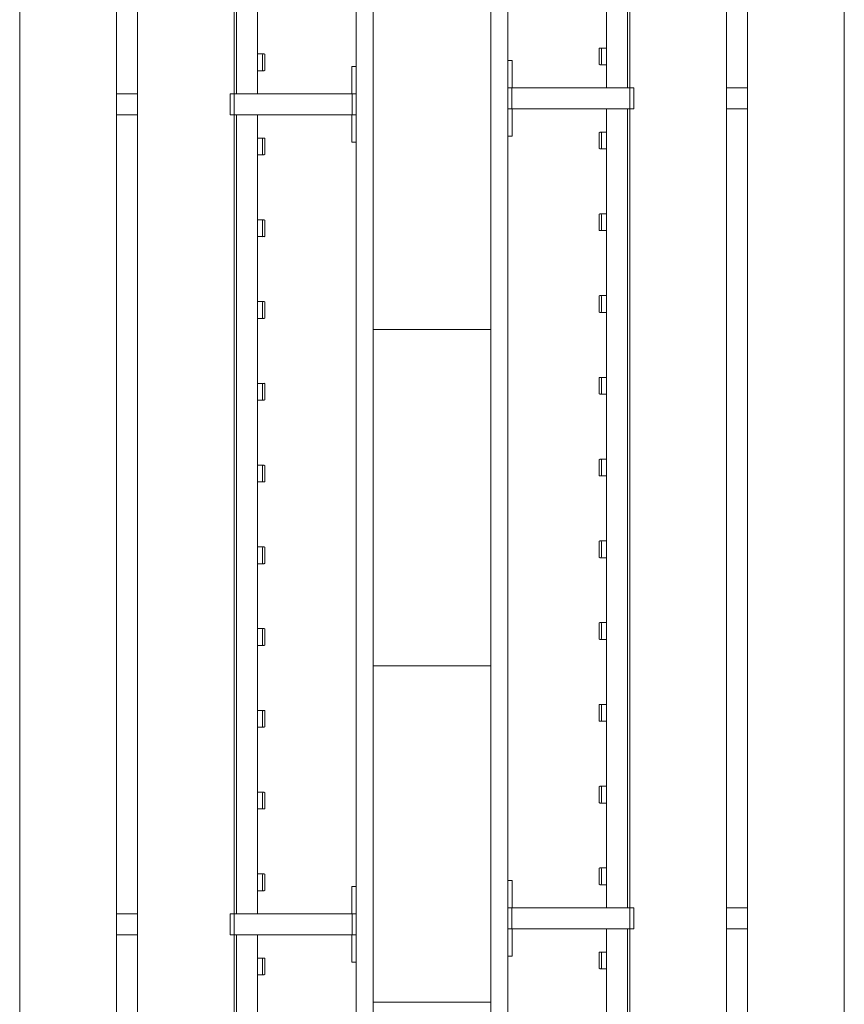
# Model space of a CAD drawing. Header units: millimetres. Extents: x 2016 to 102618, y -16590 to 68005.
# Tile 207 of 256: x 85010 to 85990, y 21048 to 22219. Entities that reach past the tile are written whole.
import ezdxf

# ---------------------------------------------------------------- set-up
doc = ezdxf.new("R2010")
doc.units = ezdxf.units.MM
for name, color, linetype, lineweight in [('A-WALL', 113, 'Continuous', 13), ('A-WALL-FNSH', 113, 'Continuous', 25), ('A-WALL-PATT', 111, 'Continuous', 25), ('I-FURN', 30, 'Continuous', 13)]:
    doc.layers.add(name, color=color, linetype=linetype, lineweight=lineweight)

# ---------------------------------------------------------------- blocks, each defined once
blk = doc.blocks.new('79_VCS_FU_zitbank_kleedkamers - 79_VCS_FU_zitbank_kleedkamers-V5-00 Begane grond')
at = {"layer": 'I-FURN'}
for p, q in [((3130, 0), (3130, -5.1)), ((3130, -5.1), (3162.5, -5.1)), ((3162.5, -5), (3162.5, 0)), ((3187.5, 0), (3162.5, 0)), ((3162.5, -145), (3162.5, -5)), ((3187.5, -5), (3162.5, -5)), ((3187.5, 0), (3187.5, -5)), ((3187.5, -5), (3187.5, -145)), ((3187.5, -5.1), (3220, -5.1)), ((3220, -5.1), (3220, 0)), ((4105, 0), (4105, -5.1)), ((4105, -5.1), (4137.5, -5.1)), ((4137.5, -5), (4137.5, 0)), ((4162.5, 0), (4137.5, 0)), ((4137.5, -145), (4137.5, -5)), ((4162.5, -5), (4137.5, -5)), ((4162.5, 0), (4162.5, -5)), ((4162.5, -5), (4162.5, -145)), ((4162.5, -5.1), (4195, -5.1)), ((4195, -5.1), (4195, 0)), ((3115, -110.5), (3115, -109.5)), ((3115, -110.7), (3115, -116.5)), ((3134, -108.5), (3116, -108.5)), ((3116, -111.5), (3134, -111.5)), ((3135, -109.5), (3135, -110.5)), ((3135, -116.5), (3135, -110.8)), ((3215, -110.5), (3215, -109.5)), ((3215, -110.7), (3215, -116.5)), ((3234, -108.5), (3216, -108.5)), ((3216, -111.5), (3234, -111.5)), ((3235, -109.5), (3235, -110.5)), ((3235, -116.5), (3235, -110.8)), ((3312.2, -110.5), (3312.2, -109.5)), ((3312.2, -110.7), (3312.2, -116.5)), ((3331.3, -108.5), (3313.2, -108.5)), ((3313.2, -111.5), (3331.3, -111.5)), ((3332.2, -109.5), (3332.2, -110.5)), ((3332.2, -116.5), (3332.2, -110.8)), ((3409.4, -110.5), (3409.4, -109.5)), ((3409.4, -110.7), (3409.4, -116.5)), ((3428.5, -108.5), (3410.4, -108.5)), ((3410.4, -111.5), (3428.5, -111.5)), ((3429.4, -109.5), (3429.4, -110.5)), ((3429.4, -116.5), (3429.4, -110.8)), ((3506.7, -110.5), (3506.7, -109.5)), ((3506.7, -110.7), (3506.7, -116.5)), ((3525.7, -108.5), (3507.6, -108.5)), ((3507.7, -111.5), (3525.7, -111.5)), ((3526.7, -109.5), (3526.7, -110.5)), ((3526.7, -116.5), (3526.7, -110.8)), ((3603.9, -110.5), (3603.9, -109.5)), ((3603.9, -110.7), (3603.9, -116.5)), ((3622.9, -108.5), (3604.9, -108.5)), ((3604.9, -111.5), (3622.9, -111.5)), ((3623.9, -109.5), (3623.9, -110.5)), ((3623.9, -116.5), (3623.9, -110.8)), ((3701.1, -110.5), (3701.1, -109.5)), ((3701.1, -110.7), (3701.1, -116.5)), ((3720.1, -108.5), (3702.1, -108.5)), ((3702.1, -111.5), (3720.1, -111.5)), ((3721.1, -109.5), (3721.1, -110.5)), ((3721.1, -116.5), (3721.1, -110.8)), ((3798.3, -110.5), (3798.3, -109.5)), ((3798.3, -110.7), (3798.3, -116.5)), ((3817.4, -108.5), (3799.3, -108.5)), ((3799.3, -111.5), (3817.4, -111.5)), ((3818.3, -109.5), (3818.3, -110.5)), ((3818.3, -116.5), (3818.3, -110.8)), ((3895.6, -110.5), (3895.6, -109.5)), ((3895.6, -110.7), (3895.6, -116.5)), ((3914.6, -108.5), (3896.5, -108.5)), ((3896.6, -111.5), (3914.6, -111.5)), ((3915.6, -109.5), (3915.6, -110.5)), ((3915.6, -116.5), (3915.6, -110.8)), ((3992.8, -110.5), (3992.8, -109.5)), ((3992.8, -110.7), (3992.8, -116.5)), ((4011.8, -108.5), (3993.8, -108.5)), ((3993.8, -111.5), (4011.8, -111.5)), ((4012.8, -109.5), (4012.8, -110.5)), ((4012.8, -116.5), (4012.8, -110.8)), ((4090, -110.5), (4090, -109.5)), ((4090, -110.7), (4090, -116.5)), ((4109, -108.5), (4091, -108.5)), ((4091, -111.5), (4109, -111.5)), ((4110, -109.5), (4110, -110.5)), ((4110, -116.5), (4110, -110.8)), ((4190, -110.5), (4190, -109.5)), ((4190, -110.7), (4190, -116.5)), ((4209, -108.5), (4191, -108.5)), ((4191, -111.5), (4209, -111.5)), ((4210, -109.5), (4210, -110.5)), ((4210, -116.5), (4210, -110.8)), ((2212.5, -117.5), (3162.5, -117.5)), ((3187.5, -117.5), (4137.5, -117.5)), ((4162.5, -117.5), (5112.5, -117.5)), ((3162.5, -142.5), (2212.5, -142.5)), ((3162.5, -145), (2212.5, -145)), ((3162.5, -150), (3162.5, -145)), ((3187.5, -145), (3162.5, -145)), ((3187.5, -145), (3162.5, -145)), ((3187.5, -150), (3162.5, -150)), ((4137.5, -142.5), (3187.5, -142.5)), ((3187.5, -145), (3187.5, -150)), ((4137.5, -145), (3187.5, -145)), ((4137.5, -150), (4137.5, -145)), ((4162.5, -145), (4137.5, -145)), ((4162.5, -145), (4137.5, -145)), ((4162.5, -150), (4137.5, -150)), ((5112.5, -142.5), (4162.5, -142.5)), ((4162.5, -145), (4162.5, -150)), ((5112.5, -145), (4162.5, -145)), ((50, -260), (8250, -260)), ((3162.5, -285.4), (3162.5, -259.8)), ((3187.5, -259.8), (3187.5, -285.4)), ((4137.5, -285.2), (4137.5, -259.8)), ((4162.5, -259.8), (4162.5, -285.2)), ((8250, -285), (50, -285)), ((50, -400), (8250, -400))]:
    blk.add_line(p, q, dxfattribs=at)
at = {"layer": 'I-FURN', "flags": 128}
for points in [[(3115, -117.5), (3115, -117.4), (3115, -117.3), (3115, -117.2), (3115, -117.1), (3115, -117), (3115, -117), (3115, -116.9), (3115, -116.8), (3115, -116.7), (3115, -116.6), (3115, -116.5), (3115, -116.4), (3115, -116.3), (3115, -116.3), (3115, -116.2), (3115, -116.1), (3115, -116), (3115, -116), (3115, -115.9), (3115, -115.8), (3115, -115.8), (3115, -115.7), (3115, -115.7)], [(3135, -115.7), (3135, -115.7), (3135, -115.8), (3135, -115.8), (3135, -115.9), (3135, -116), (3135, -116.1), (3135, -116.1), (3135, -116.2), (3135, -116.3), (3135, -116.4), (3135, -116.4), (3135, -116.5), (3135, -116.6), (3135, -116.7), (3135, -116.8), (3135, -116.9), (3135, -117), (3135, -117.1), (3135, -117.2), (3135, -117.3), (3135, -117.4), (3135, -117.5)], [(3215, -117.5), (3215, -117.4), (3215, -117.3), (3215, -117.2), (3215, -117.1), (3215, -117), (3215, -117), (3215, -116.9), (3215, -116.8), (3215, -116.7), (3215, -116.6), (3215, -116.5), (3215, -116.4), (3215, -116.3), (3215, -116.3), (3215, -116.2), (3215, -116.1), (3215, -116), (3215, -116), (3215, -115.9), (3215, -115.8), (3215, -115.8), (3215, -115.7), (3215, -115.7)], [(3235, -115.7), (3235, -115.7), (3235, -115.8), (3235, -115.8), (3235, -115.9), (3235, -116), (3235, -116.1), (3235, -116.1), (3235, -116.2), (3235, -116.3), (3235, -116.4), (3235, -116.4), (3235, -116.5), (3235, -116.6), (3235, -116.7), (3235, -116.8), (3235, -116.9), (3235, -117), (3235, -117.1), (3235, -117.2), (3235, -117.3), (3235, -117.4), (3235, -117.5)], [(3312.2, -117.5), (3312.2, -117.4), (3312.2, -117.3), (3312.2, -117.2), (3312.2, -117.1), (3312.2, -117), (3312.2, -117), (3312.2, -116.9), (3312.2, -116.8), (3312.2, -116.7), (3312.2, -116.6), (3312.2, -116.5), (3312.2, -116.4), (3312.2, -116.3), (3312.2, -116.3), (3312.2, -116.2), (3312.2, -116.1), (3312.2, -116), (3312.2, -116), (3312.2, -115.9), (3312.2, -115.8), (3312.2, -115.8), (3312.2, -115.7), (3312.2, -115.7)], [(3332.2, -115.7), (3332.2, -115.7), (3332.2, -115.8), (3332.2, -115.8), (3332.2, -115.9), (3332.2, -116), (3332.2, -116.1), (3332.2, -116.1), (3332.2, -116.2), (3332.2, -116.3), (3332.2, -116.4), (3332.2, -116.4), (3332.2, -116.5), (3332.2, -116.6), (3332.2, -116.7), (3332.2, -116.8), (3332.2, -116.9), (3332.2, -117), (3332.2, -117.1), (3332.2, -117.2), (3332.2, -117.3), (3332.2, -117.4), (3332.2, -117.5)], [(3409.4, -117.5), (3409.4, -117.4), (3409.4, -117.3), (3409.4, -117.2), (3409.4, -117.1), (3409.4, -117), (3409.4, -117), (3409.4, -116.9), (3409.4, -116.8), (3409.4, -116.7), (3409.4, -116.6), (3409.4, -116.5), (3409.4, -116.4), (3409.4, -116.3), (3409.4, -116.3), (3409.4, -116.2), (3409.4, -116.1), (3409.4, -116), (3409.4, -116), (3409.4, -115.9), (3409.4, -115.8), (3409.4, -115.8), (3409.4, -115.7), (3409.4, -115.7)], [(3429.4, -115.7), (3429.4, -115.7), (3429.4, -115.8), (3429.4, -115.8), (3429.4, -115.9), (3429.4, -116), (3429.4, -116.1), (3429.4, -116.1), (3429.4, -116.2), (3429.4, -116.3), (3429.4, -116.4), (3429.4, -116.4), (3429.4, -116.5), (3429.4, -116.6), (3429.4, -116.7), (3429.4, -116.8), (3429.4, -116.9), (3429.4, -117), (3429.4, -117.1), (3429.4, -117.2), (3429.4, -117.3), (3429.4, -117.4), (3429.4, -117.5)], [(3506.7, -117.5), (3506.7, -117.4), (3506.7, -117.3), (3506.7, -117.2), (3506.7, -117.1), (3506.7, -117), (3506.7, -117), (3506.7, -116.9), (3506.7, -116.8), (3506.7, -116.7), (3506.7, -116.6), (3506.7, -116.5), (3506.7, -116.4), (3506.7, -116.3), (3506.7, -116.3), (3506.7, -116.2), (3506.7, -116.1), (3506.7, -116), (3506.7, -116), (3506.7, -115.9), (3506.7, -115.8), (3506.7, -115.8), (3506.7, -115.7), (3506.7, -115.7)], [(3526.7, -115.7), (3526.7, -115.7), (3526.7, -115.8), (3526.7, -115.8), (3526.7, -115.9), (3526.7, -116), (3526.7, -116.1), (3526.7, -116.1), (3526.7, -116.2), (3526.7, -116.3), (3526.7, -116.4), (3526.7, -116.4), (3526.7, -116.5), (3526.7, -116.6), (3526.7, -116.7), (3526.7, -116.8), (3526.7, -116.9), (3526.7, -117), (3526.7, -117.1), (3526.7, -117.2), (3526.7, -117.3), (3526.7, -117.4), (3526.7, -117.5)], [(3603.9, -117.5), (3603.9, -117.4), (3603.9, -117.3), (3603.9, -117.2), (3603.9, -117.1), (3603.9, -117), (3603.9, -117), (3603.9, -116.9), (3603.9, -116.8), (3603.9, -116.7), (3603.9, -116.6), (3603.9, -116.5), (3603.9, -116.4), (3603.9, -116.3), (3603.9, -116.3), (3603.9, -116.2), (3603.9, -116.1), (3603.9, -116), (3603.9, -116), (3603.9, -115.9), (3603.9, -115.8), (3603.9, -115.8), (3603.9, -115.7), (3603.9, -115.7)], [(3623.9, -115.7), (3623.9, -115.7), (3623.9, -115.8), (3623.9, -115.8), (3623.9, -115.9), (3623.9, -116), (3623.9, -116.1), (3623.9, -116.1), (3623.9, -116.2), (3623.9, -116.3), (3623.9, -116.4), (3623.9, -116.4), (3623.9, -116.5), (3623.9, -116.6), (3623.9, -116.7), (3623.9, -116.8), (3623.9, -116.9), (3623.9, -117), (3623.9, -117.1), (3623.9, -117.2), (3623.9, -117.3), (3623.9, -117.4), (3623.9, -117.5)], [(3701.1, -117.5), (3701.1, -117.4), (3701.1, -117.3), (3701.1, -117.2), (3701.1, -117.1), (3701.1, -117), (3701.1, -117), (3701.1, -116.9), (3701.1, -116.8), (3701.1, -116.7), (3701.1, -116.6), (3701.1, -116.5), (3701.1, -116.4), (3701.1, -116.3), (3701.1, -116.3), (3701.1, -116.2), (3701.1, -116.1), (3701.1, -116), (3701.1, -116), (3701.1, -115.9), (3701.1, -115.8), (3701.1, -115.8), (3701.1, -115.7), (3701.1, -115.7)], [(3721.1, -115.7), (3721.1, -115.7), (3721.1, -115.8), (3721.1, -115.8), (3721.1, -115.9), (3721.1, -116), (3721.1, -116.1), (3721.1, -116.1), (3721.1, -116.2), (3721.1, -116.3), (3721.1, -116.4), (3721.1, -116.4), (3721.1, -116.5), (3721.1, -116.6), (3721.1, -116.7), (3721.1, -116.8), (3721.1, -116.9), (3721.1, -117), (3721.1, -117.1), (3721.1, -117.2), (3721.1, -117.3), (3721.1, -117.4), (3721.1, -117.5)], [(3798.3, -117.5), (3798.3, -117.4), (3798.3, -117.3), (3798.3, -117.2), (3798.3, -117.1), (3798.3, -117), (3798.3, -117), (3798.3, -116.9), (3798.3, -116.8), (3798.3, -116.7), (3798.3, -116.6), (3798.3, -116.5), (3798.3, -116.4), (3798.3, -116.3), (3798.3, -116.3), (3798.3, -116.2), (3798.3, -116.1), (3798.3, -116), (3798.3, -116), (3798.3, -115.9), (3798.3, -115.8), (3798.3, -115.8), (3798.3, -115.7), (3798.3, -115.7)], [(3818.3, -115.7), (3818.3, -115.7), (3818.3, -115.8), (3818.3, -115.8), (3818.3, -115.9), (3818.3, -116), (3818.3, -116.1), (3818.3, -116.1), (3818.3, -116.2), (3818.3, -116.3), (3818.3, -116.4), (3818.3, -116.4), (3818.3, -116.5), (3818.3, -116.6), (3818.3, -116.7), (3818.3, -116.8), (3818.3, -116.9), (3818.3, -117), (3818.3, -117.1), (3818.3, -117.2), (3818.3, -117.3), (3818.3, -117.4), (3818.3, -117.5)], [(3895.6, -117.5), (3895.6, -117.4), (3895.6, -117.3), (3895.6, -117.2), (3895.6, -117.1), (3895.6, -117), (3895.6, -117), (3895.6, -116.9), (3895.6, -116.8), (3895.6, -116.7), (3895.6, -116.6), (3895.6, -116.5), (3895.6, -116.4), (3895.6, -116.3), (3895.6, -116.3), (3895.6, -116.2), (3895.6, -116.1), (3895.6, -116), (3895.6, -116), (3895.6, -115.9), (3895.6, -115.8), (3895.6, -115.8), (3895.6, -115.7), (3895.6, -115.7)], [(3915.6, -115.7), (3915.6, -115.7), (3915.6, -115.8), (3915.6, -115.8), (3915.6, -115.9), (3915.6, -116), (3915.6, -116.1), (3915.6, -116.1), (3915.6, -116.2), (3915.6, -116.3), (3915.6, -116.4), (3915.6, -116.4), (3915.6, -116.5), (3915.6, -116.6), (3915.6, -116.7), (3915.6, -116.8), (3915.6, -116.9), (3915.6, -117), (3915.6, -117.1), (3915.6, -117.2), (3915.6, -117.3), (3915.6, -117.4), (3915.6, -117.5)], [(3992.8, -117.5), (3992.8, -117.4), (3992.8, -117.3), (3992.8, -117.2), (3992.8, -117.1), (3992.8, -117), (3992.8, -117), (3992.8, -116.9), (3992.8, -116.8), (3992.8, -116.7), (3992.8, -116.6), (3992.8, -116.5), (3992.8, -116.4), (3992.8, -116.3), (3992.8, -116.3), (3992.8, -116.2), (3992.8, -116.1), (3992.8, -116), (3992.8, -116), (3992.8, -115.9), (3992.8, -115.8), (3992.8, -115.8), (3992.8, -115.7), (3992.8, -115.7)], [(4012.8, -115.7), (4012.8, -115.7), (4012.8, -115.8), (4012.8, -115.8), (4012.8, -115.9), (4012.8, -116), (4012.8, -116.1), (4012.8, -116.1), (4012.8, -116.2), (4012.8, -116.3), (4012.8, -116.4), (4012.8, -116.4), (4012.8, -116.5), (4012.8, -116.6), (4012.8, -116.7), (4012.8, -116.8), (4012.8, -116.9), (4012.8, -117), (4012.8, -117.1), (4012.8, -117.2), (4012.8, -117.3), (4012.8, -117.4), (4012.8, -117.5)], [(4090, -117.5), (4090, -117.4), (4090, -117.3), (4090, -117.2), (4090, -117.1), (4090, -117), (4090, -117), (4090, -116.9), (4090, -116.8), (4090, -116.7), (4090, -116.6), (4090, -116.5), (4090, -116.4), (4090, -116.3), (4090, -116.3), (4090, -116.2), (4090, -116.1), (4090, -116), (4090, -116), (4090, -115.9), (4090, -115.8), (4090, -115.8), (4090, -115.7), (4090, -115.7)], [(4110, -115.7), (4110, -115.7), (4110, -115.8), (4110, -115.8), (4110, -115.9), (4110, -116), (4110, -116.1), (4110, -116.1), (4110, -116.2), (4110, -116.3), (4110, -116.4), (4110, -116.4), (4110, -116.5), (4110, -116.6), (4110, -116.7), (4110, -116.8), (4110, -116.9), (4110, -117), (4110, -117.1), (4110, -117.2), (4110, -117.3), (4110, -117.4), (4110, -117.5)], [(4190, -117.5), (4190, -117.4), (4190, -117.3), (4190, -117.2), (4190, -117.1), (4190, -117), (4190, -117), (4190, -116.9), (4190, -116.8), (4190, -116.7), (4190, -116.6), (4190, -116.5), (4190, -116.4), (4190, -116.3), (4190, -116.3), (4190, -116.2), (4190, -116.1), (4190, -116), (4190, -116), (4190, -115.9), (4190, -115.8), (4190, -115.8), (4190, -115.7), (4190, -115.7)], [(4210, -115.7), (4210, -115.7), (4210, -115.8), (4210, -115.8), (4210, -115.9), (4210, -116), (4210, -116.1), (4210, -116.1), (4210, -116.2), (4210, -116.3), (4210, -116.4), (4210, -116.4), (4210, -116.5), (4210, -116.6), (4210, -116.7), (4210, -116.8), (4210, -116.9), (4210, -117), (4210, -117.1), (4210, -117.2), (4210, -117.3), (4210, -117.4), (4210, -117.5)]]:
    blk.add_lwpolyline(points, dxfattribs=at)
at = {"layer": 'I-FURN'}
for centre, radius, start, end in [((3116, -109.5), 0.978, 90, 180), ((3116, -110.5), 1, 180, 270), ((3134, -109.5), 0.966, 0, 90), ((3134, -110.5), 0.962, 270, 360), ((3216, -109.5), 0.978, 90, 180), ((3216, -110.5), 1, 180, 270), ((3234, -109.5), 0.966, 0, 90), ((3234, -110.5), 0.962, 270, 360), ((3313.2, -109.5), 0.978, 90, 180), ((3313.2, -110.5), 1, 180, 270), ((3331.3, -109.5), 0.966, 0, 90), ((3331.3, -110.5), 0.962, 270, 360), ((3410.4, -109.5), 0.978, 90, 180), ((3410.4, -110.5), 1, 180, 270), ((3428.5, -109.5), 0.966, 0, 90), ((3428.5, -110.5), 0.962, 270, 360), ((3507.6, -109.5), 0.978, 90, 180), ((3507.7, -110.5), 1, 180, 270), ((3525.7, -109.5), 0.966, 0, 90), ((3525.7, -110.5), 0.962, 270, 360), ((3604.9, -109.5), 0.978, 90, 180), ((3604.9, -110.5), 1, 180, 270), ((3622.9, -109.5), 0.966, 0, 90), ((3622.9, -110.5), 0.962, 270, 360), ((3702.1, -109.5), 0.978, 90, 180), ((3702.1, -110.5), 1, 180, 270), ((3720.1, -109.5), 0.966, 0, 90), ((3720.1, -110.5), 0.962, 270, 360), ((3799.3, -109.5), 0.978, 90, 180), ((3799.3, -110.5), 1, 180, 270), ((3817.4, -109.5), 0.966, 0, 90), ((3817.4, -110.5), 0.962, 270, 360), ((3896.5, -109.5), 0.978, 90, 180), ((3896.6, -110.5), 1, 180, 270), ((3914.6, -109.5), 0.966, 0, 90), ((3914.6, -110.5), 0.962, 270, 360), ((3993.8, -109.5), 0.978, 90, 180), ((3993.8, -110.5), 1, 180, 270), ((4011.8, -109.5), 0.966, 0, 90), ((4011.8, -110.5), 0.962, 270, 360), ((4091, -109.5), 0.978, 90, 180), ((4091, -110.5), 1, 180, 270), ((4109, -109.5), 0.966, 0, 90), ((4109, -110.5), 0.962, 270, 360), ((4191, -109.5), 0.978, 90, 180), ((4191, -110.5), 1, 180, 270), ((4209, -109.5), 0.966, 0, 90), ((4209, -110.5), 0.962, 270, 360)]:
    blk.add_arc(centre, radius, start, end, dxfattribs=at)
for centre, major_axis, start_param, end_param in [((3116, -109.5), (0.978, 0), 1.570796, 3.140513), ((3116, -110.5), (1, 0), 3.142593, 4.712389), ((3134, -109.5), (-0.966, 0), 3.14271, 4.712389), ((3134, -110.5), (0.962, 0), 4.712389, 6.282063), ((3216, -109.5), (0.978, 0), 1.570796, 3.140513), ((3216, -110.5), (1, 0), 3.142593, 4.712389), ((3234, -109.5), (-0.966, 0), 3.14271, 4.712389), ((3234, -110.5), (0.962, 0), 4.712389, 6.282063), ((3313.2, -109.5), (0.978, 0), 1.570796, 3.140513), ((3313.2, -110.5), (1, 0), 3.142593, 4.712389), ((3331.3, -109.5), (0.966, 0), 0.001117, 1.570796), ((3331.3, -110.5), (0.962, 0), 4.712389, 6.282063), ((3410.4, -109.5), (0.978, 0), 1.570796, 3.140513), ((3410.4, -110.5), (1, 0), 3.142593, 4.712389), ((3428.5, -109.5), (-0.966, 0), 3.14271, 4.712389), ((3428.5, -110.5), (0.962, 0), 4.712389, 6.282063), ((3507.6, -109.5), (0.978, 0), 1.570796, 3.140513), ((3507.7, -110.5), (1, 0), 3.142593, 4.712389), ((3525.7, -109.5), (-0.966, 0), 3.14271, 4.712389), ((3525.7, -110.5), (0.962, 0), 4.712389, 6.282063), ((3604.9, -109.5), (0.978, 0), 1.570796, 3.140513), ((3604.9, -110.5), (1, 0), 3.142593, 4.712389), ((3622.9, -109.5), (0.966, 0), 0.001117, 1.570796), ((3622.9, -110.5), (0.962, 0), 4.712389, 6.282063), ((3702.1, -109.5), (0.978, 0), 1.570796, 3.140513), ((3702.1, -110.5), (1, 0), 3.142593, 4.712389), ((3720.1, -109.5), (-0.966, 0), 3.14271, 4.712389), ((3720.1, -110.5), (0.962, 0), 4.712389, 6.282063), ((3799.3, -109.5), (0.978, 0), 1.570796, 3.140513), ((3799.3, -110.5), (1, 0), 3.142593, 4.712389), ((3817.4, -109.5), (-0.966, 0), 3.14271, 4.712389), ((3817.4, -110.5), (0.962, 0), 4.712389, 6.282063), ((3896.5, -109.5), (0.978, 0), 1.570796, 3.140513), ((3896.6, -110.5), (-1, 0), 0.001, 1.570796), ((3914.6, -109.5), (-0.966, 0), 3.14271, 4.712389), ((3914.6, -110.5), (0.962, 0), 4.712389, 6.282063), ((3993.8, -109.5), (0.978, 0), 1.570796, 3.140513), ((3993.8, -110.5), (1, 0), 3.142593, 4.712389), ((4011.8, -109.5), (-0.966, 0), 3.14271, 4.712389), ((4011.8, -110.5), (0.962, 0), 4.712389, 6.282063), ((4091, -109.5), (0.978, 0), 1.570796, 3.140513), ((4091, -110.5), (1, 0), 3.142593, 4.712389), ((4109, -109.5), (0.966, 0), 0.001117, 1.570796), ((4109, -110.5), (0.962, 0), 4.712389, 6.282063), ((4191, -109.5), (0.978, 0), 1.570796, 3.140513), ((4191, -110.5), (1, 0), 3.142593, 4.712389), ((4209, -109.5), (-0.966, 0), 3.14271, 4.712389), ((4209, -110.5), (0.962, 0), 4.712389, 6.282063)]:
    blk.add_ellipse(centre, major_axis=major_axis, ratio=0.997927, start_param=start_param, end_param=end_param, dxfattribs=at)
blk = doc.blocks.new('79_VCS_FU_zitbank_kleedkamers - 79_VCS_FU_zitbank_kleedkamers-V6-00 Begane grond')
at = {"layer": 'I-FURN'}
for p, q in [((4105, 0), (4105, -5.1)), ((4105, -5.1), (4137.5, -5.1)), ((4137.5, -5), (4137.5, 0)), ((4162.5, 0), (4137.5, 0)), ((4137.5, -145), (4137.5, -5)), ((4162.5, -5), (4137.5, -5)), ((4162.5, 0), (4162.5, -5)), ((4162.5, -5), (4162.5, -145)), ((4162.5, -5.1), (4195, -5.1)), ((4195, -5.1), (4195, 0)), ((5080, 0), (5080, -5.1)), ((5080, -5.1), (5112.5, -5.1)), ((5112.5, -5), (5112.5, 0)), ((5137.5, 0), (5112.5, 0)), ((5112.5, -145), (5112.5, -5)), ((5137.5, -5), (5112.5, -5)), ((5137.5, 0), (5137.5, -5)), ((5137.5, -5), (5137.5, -145)), ((5137.5, -5.1), (5170, -5.1)), ((5170, -5.1), (5170, 0)), ((4090, -110.5), (4090, -109.5)), ((4090, -110.7), (4090, -116.5)), ((4109, -108.5), (4091, -108.5)), ((4091, -111.5), (4109, -111.5)), ((4110, -109.5), (4110, -110.5)), ((4110, -116.5), (4110, -110.8)), ((4190, -110.5), (4190, -109.5)), ((4190, -110.7), (4190, -116.5)), ((4209, -108.5), (4191, -108.5)), ((4191, -111.5), (4209, -111.5)), ((4210, -109.5), (4210, -110.5)), ((4210, -116.5), (4210, -110.8)), ((4287.2, -110.5), (4287.2, -109.5)), ((4287.2, -110.7), (4287.2, -116.5)), ((4306.3, -108.5), (4288.2, -108.5)), ((4288.2, -111.5), (4306.3, -111.5)), ((4307.2, -109.5), (4307.2, -110.5)), ((4307.2, -116.5), (4307.2, -110.8)), ((4384.4, -110.5), (4384.4, -109.5)), ((4384.4, -110.7), (4384.4, -116.5)), ((4403.5, -108.5), (4385.4, -108.5)), ((4385.4, -111.5), (4403.5, -111.5)), ((4404.4, -109.5), (4404.4, -110.5)), ((4404.4, -116.5), (4404.4, -110.8)), ((4481.7, -110.5), (4481.7, -109.5)), ((4481.7, -110.7), (4481.7, -116.5)), ((4500.7, -108.5), (4482.6, -108.5)), ((4482.7, -111.5), (4500.7, -111.5)), ((4501.7, -109.5), (4501.7, -110.5)), ((4501.7, -116.5), (4501.7, -110.8)), ((4578.9, -110.5), (4578.9, -109.5)), ((4578.9, -110.7), (4578.9, -116.5)), ((4597.9, -108.5), (4579.9, -108.5)), ((4579.9, -111.5), (4597.9, -111.5)), ((4598.9, -109.5), (4598.9, -110.5)), ((4598.9, -116.5), (4598.9, -110.8)), ((4676.1, -110.5), (4676.1, -109.5)), ((4676.1, -110.7), (4676.1, -116.5)), ((4695.1, -108.5), (4677.1, -108.5)), ((4677.1, -111.5), (4695.1, -111.5)), ((4696.1, -109.5), (4696.1, -110.5)), ((4696.1, -116.5), (4696.1, -110.8)), ((4773.3, -110.5), (4773.3, -109.5)), ((4773.3, -110.7), (4773.3, -116.5)), ((4792.4, -108.5), (4774.3, -108.5)), ((4774.3, -111.5), (4792.4, -111.5)), ((4793.3, -109.5), (4793.3, -110.5)), ((4793.3, -116.5), (4793.3, -110.8)), ((4870.6, -110.5), (4870.6, -109.5)), ((4870.6, -110.7), (4870.6, -116.5)), ((4889.6, -108.5), (4871.5, -108.5)), ((4871.6, -111.5), (4889.6, -111.5)), ((4890.6, -109.5), (4890.6, -110.5)), ((4890.6, -116.5), (4890.6, -110.8)), ((4967.8, -110.5), (4967.8, -109.5)), ((4967.8, -110.7), (4967.8, -116.5)), ((4986.8, -108.5), (4968.8, -108.5)), ((4968.8, -111.5), (4986.8, -111.5)), ((4987.8, -109.5), (4987.8, -110.5)), ((4987.8, -116.5), (4987.8, -110.8)), ((5065, -110.5), (5065, -109.5)), ((5065, -110.7), (5065, -116.5)), ((5084, -108.5), (5066, -108.5)), ((5066, -111.5), (5084, -111.5)), ((5085, -109.5), (5085, -110.5)), ((5085, -116.5), (5085, -110.8)), ((5165, -110.5), (5165, -109.5)), ((5165, -110.7), (5165, -116.5)), ((5184, -108.5), (5166, -108.5)), ((5166, -111.5), (5184, -111.5)), ((5185, -109.5), (5185, -110.5)), ((5185, -116.5), (5185, -110.8)), ((3187.5, -117.5), (4137.5, -117.5)), ((4162.5, -117.5), (5112.5, -117.5)), ((5137.5, -117.5), (6087.5, -117.5)), ((4137.5, -142.5), (3187.5, -142.5)), ((4137.5, -145), (3187.5, -145)), ((4137.5, -150), (4137.5, -145)), ((4162.5, -145), (4137.5, -145)), ((4162.5, -145), (4137.5, -145)), ((4162.5, -150), (4137.5, -150)), ((5112.5, -142.5), (4162.5, -142.5)), ((4162.5, -145), (4162.5, -150)), ((5112.5, -145), (4162.5, -145)), ((5112.5, -150), (5112.5, -145)), ((5137.5, -145), (5112.5, -145)), ((5137.5, -145), (5112.5, -145)), ((5137.5, -150), (5112.5, -150)), ((6087.5, -142.5), (5137.5, -142.5)), ((5137.5, -145), (5137.5, -150)), ((6087.5, -145), (5137.5, -145)), ((50, -260), (8250, -260)), ((4137.5, -285.2), (4137.5, -259.8)), ((4162.5, -259.8), (4162.5, -285.2)), ((5112.5, -285.2), (5112.5, -259.6)), ((5137.5, -259.6), (5137.5, -285.2)), ((8250, -285), (50, -285)), ((50, -400), (8250, -400))]:
    blk.add_line(p, q, dxfattribs=at)
at = {"layer": 'I-FURN', "flags": 128}
for points in [[(4090, -117.5), (4090, -117.4), (4090, -117.3), (4090, -117.2), (4090, -117.1), (4090, -117), (4090, -117), (4090, -116.9), (4090, -116.8), (4090, -116.7), (4090, -116.6), (4090, -116.5), (4090, -116.4), (4090, -116.3), (4090, -116.3), (4090, -116.2), (4090, -116.1), (4090, -116), (4090, -116), (4090, -115.9), (4090, -115.8), (4090, -115.8), (4090, -115.7), (4090, -115.7)], [(4110, -115.7), (4110, -115.7), (4110, -115.8), (4110, -115.8), (4110, -115.9), (4110, -116), (4110, -116.1), (4110, -116.1), (4110, -116.2), (4110, -116.3), (4110, -116.4), (4110, -116.4), (4110, -116.5), (4110, -116.6), (4110, -116.7), (4110, -116.8), (4110, -116.9), (4110, -117), (4110, -117.1), (4110, -117.2), (4110, -117.3), (4110, -117.4), (4110, -117.5)], [(4190, -117.5), (4190, -117.4), (4190, -117.3), (4190, -117.2), (4190, -117.1), (4190, -117), (4190, -117), (4190, -116.9), (4190, -116.8), (4190, -116.7), (4190, -116.6), (4190, -116.5), (4190, -116.4), (4190, -116.3), (4190, -116.3), (4190, -116.2), (4190, -116.1), (4190, -116), (4190, -116), (4190, -115.9), (4190, -115.8), (4190, -115.8), (4190, -115.7), (4190, -115.7)], [(4210, -115.7), (4210, -115.7), (4210, -115.8), (4210, -115.8), (4210, -115.9), (4210, -116), (4210, -116.1), (4210, -116.1), (4210, -116.2), (4210, -116.3), (4210, -116.4), (4210, -116.4), (4210, -116.5), (4210, -116.6), (4210, -116.7), (4210, -116.8), (4210, -116.9), (4210, -117), (4210, -117.1), (4210, -117.2), (4210, -117.3), (4210, -117.4), (4210, -117.5)], [(4287.2, -117.5), (4287.2, -117.4), (4287.2, -117.3), (4287.2, -117.2), (4287.2, -117.1), (4287.2, -117), (4287.2, -117), (4287.2, -116.9), (4287.2, -116.8), (4287.2, -116.7), (4287.2, -116.6), (4287.2, -116.5), (4287.2, -116.4), (4287.2, -116.3), (4287.2, -116.3), (4287.2, -116.2), (4287.2, -116.1), (4287.2, -116), (4287.2, -116), (4287.2, -115.9), (4287.2, -115.8), (4287.2, -115.8), (4287.2, -115.7), (4287.2, -115.7)], [(4307.2, -115.7), (4307.2, -115.7), (4307.2, -115.8), (4307.2, -115.8), (4307.2, -115.9), (4307.2, -116), (4307.2, -116.1), (4307.2, -116.1), (4307.2, -116.2), (4307.2, -116.3), (4307.2, -116.4), (4307.2, -116.4), (4307.2, -116.5), (4307.2, -116.6), (4307.2, -116.7), (4307.2, -116.8), (4307.2, -116.9), (4307.2, -117), (4307.2, -117.1), (4307.2, -117.2), (4307.2, -117.3), (4307.2, -117.4), (4307.2, -117.5)], [(4384.4, -117.5), (4384.4, -117.4), (4384.4, -117.3), (4384.4, -117.2), (4384.4, -117.1), (4384.4, -117), (4384.4, -117), (4384.4, -116.9), (4384.4, -116.8), (4384.4, -116.7), (4384.4, -116.6), (4384.4, -116.5), (4384.4, -116.4), (4384.4, -116.3), (4384.4, -116.3), (4384.4, -116.2), (4384.4, -116.1), (4384.4, -116), (4384.4, -116), (4384.4, -115.9), (4384.4, -115.8), (4384.4, -115.8), (4384.4, -115.7), (4384.4, -115.7)], [(4404.4, -115.7), (4404.4, -115.7), (4404.4, -115.8), (4404.4, -115.8), (4404.4, -115.9), (4404.4, -116), (4404.4, -116.1), (4404.4, -116.1), (4404.4, -116.2), (4404.4, -116.3), (4404.4, -116.4), (4404.4, -116.4), (4404.4, -116.5), (4404.4, -116.6), (4404.4, -116.7), (4404.4, -116.8), (4404.4, -116.9), (4404.4, -117), (4404.4, -117.1), (4404.4, -117.2), (4404.4, -117.3), (4404.4, -117.4), (4404.4, -117.5)], [(4481.7, -117.5), (4481.7, -117.4), (4481.7, -117.3), (4481.7, -117.2), (4481.7, -117.1), (4481.7, -117), (4481.7, -117), (4481.7, -116.9), (4481.7, -116.8), (4481.7, -116.7), (4481.7, -116.6), (4481.7, -116.5), (4481.7, -116.4), (4481.7, -116.3), (4481.7, -116.3), (4481.7, -116.2), (4481.7, -116.1), (4481.7, -116), (4481.7, -116), (4481.7, -115.9), (4481.7, -115.8), (4481.7, -115.8), (4481.7, -115.7), (4481.7, -115.7)], [(4501.7, -115.7), (4501.7, -115.7), (4501.7, -115.8), (4501.7, -115.8), (4501.7, -115.9), (4501.7, -116), (4501.7, -116.1), (4501.7, -116.1), (4501.7, -116.2), (4501.7, -116.3), (4501.7, -116.4), (4501.7, -116.4), (4501.7, -116.5), (4501.7, -116.6), (4501.7, -116.7), (4501.7, -116.8), (4501.7, -116.9), (4501.7, -117), (4501.7, -117.1), (4501.7, -117.2), (4501.7, -117.3), (4501.7, -117.4), (4501.7, -117.5)], [(4578.9, -117.5), (4578.9, -117.4), (4578.9, -117.3), (4578.9, -117.2), (4578.9, -117.1), (4578.9, -117), (4578.9, -117), (4578.9, -116.9), (4578.9, -116.8), (4578.9, -116.7), (4578.9, -116.6), (4578.9, -116.5), (4578.9, -116.4), (4578.9, -116.3), (4578.9, -116.3), (4578.9, -116.2), (4578.9, -116.1), (4578.9, -116), (4578.9, -116), (4578.9, -115.9), (4578.9, -115.8), (4578.9, -115.8), (4578.9, -115.7), (4578.9, -115.7)], [(4598.9, -115.7), (4598.9, -115.7), (4598.9, -115.8), (4598.9, -115.8), (4598.9, -115.9), (4598.9, -116), (4598.9, -116.1), (4598.9, -116.1), (4598.9, -116.2), (4598.9, -116.3), (4598.9, -116.4), (4598.9, -116.4), (4598.9, -116.5), (4598.9, -116.6), (4598.9, -116.7), (4598.9, -116.8), (4598.9, -116.9), (4598.9, -117), (4598.9, -117.1), (4598.9, -117.2), (4598.9, -117.3), (4598.9, -117.4), (4598.9, -117.5)], [(4676.1, -117.5), (4676.1, -117.4), (4676.1, -117.3), (4676.1, -117.2), (4676.1, -117.1), (4676.1, -117), (4676.1, -117), (4676.1, -116.9), (4676.1, -116.8), (4676.1, -116.7), (4676.1, -116.6), (4676.1, -116.5), (4676.1, -116.4), (4676.1, -116.3), (4676.1, -116.3), (4676.1, -116.2), (4676.1, -116.1), (4676.1, -116), (4676.1, -116), (4676.1, -115.9), (4676.1, -115.8), (4676.1, -115.8), (4676.1, -115.7), (4676.1, -115.7)], [(4696.1, -115.7), (4696.1, -115.7), (4696.1, -115.8), (4696.1, -115.8), (4696.1, -115.9), (4696.1, -116), (4696.1, -116.1), (4696.1, -116.1), (4696.1, -116.2), (4696.1, -116.3), (4696.1, -116.4), (4696.1, -116.4), (4696.1, -116.5), (4696.1, -116.6), (4696.1, -116.7), (4696.1, -116.8), (4696.1, -116.9), (4696.1, -117), (4696.1, -117.1), (4696.1, -117.2), (4696.1, -117.3), (4696.1, -117.4), (4696.1, -117.5)], [(4773.3, -117.5), (4773.3, -117.4), (4773.3, -117.3), (4773.3, -117.2), (4773.3, -117.1), (4773.3, -117), (4773.3, -117), (4773.3, -116.9), (4773.3, -116.8), (4773.3, -116.7), (4773.3, -116.6), (4773.3, -116.5), (4773.3, -116.4), (4773.3, -116.3), (4773.3, -116.3), (4773.3, -116.2), (4773.3, -116.1), (4773.3, -116), (4773.3, -116), (4773.3, -115.9), (4773.3, -115.8), (4773.3, -115.8), (4773.3, -115.7), (4773.3, -115.7)], [(4793.3, -115.7), (4793.3, -115.7), (4793.3, -115.8), (4793.3, -115.8), (4793.3, -115.9), (4793.3, -116), (4793.3, -116.1), (4793.3, -116.1), (4793.3, -116.2), (4793.3, -116.3), (4793.3, -116.4), (4793.3, -116.4), (4793.3, -116.5), (4793.3, -116.6), (4793.3, -116.7), (4793.3, -116.8), (4793.3, -116.9), (4793.3, -117), (4793.3, -117.1), (4793.3, -117.2), (4793.3, -117.3), (4793.3, -117.4), (4793.3, -117.5)], [(4870.6, -117.5), (4870.6, -117.4), (4870.6, -117.3), (4870.6, -117.2), (4870.6, -117.1), (4870.6, -117), (4870.6, -117), (4870.6, -116.9), (4870.6, -116.8), (4870.6, -116.7), (4870.6, -116.6), (4870.6, -116.5), (4870.6, -116.4), (4870.6, -116.3), (4870.6, -116.3), (4870.6, -116.2), (4870.6, -116.1), (4870.6, -116), (4870.6, -116), (4870.6, -115.9), (4870.6, -115.8), (4870.6, -115.8), (4870.6, -115.7), (4870.6, -115.7)], [(4890.6, -115.7), (4890.6, -115.7), (4890.6, -115.8), (4890.6, -115.8), (4890.6, -115.9), (4890.6, -116), (4890.6, -116.1), (4890.6, -116.1), (4890.6, -116.2), (4890.6, -116.3), (4890.6, -116.4), (4890.6, -116.4), (4890.6, -116.5), (4890.6, -116.6), (4890.6, -116.7), (4890.6, -116.8), (4890.6, -116.9), (4890.6, -117), (4890.6, -117.1), (4890.6, -117.2), (4890.6, -117.3), (4890.6, -117.4), (4890.6, -117.5)], [(4967.8, -117.5), (4967.8, -117.4), (4967.8, -117.3), (4967.8, -117.2), (4967.8, -117.1), (4967.8, -117), (4967.8, -117), (4967.8, -116.9), (4967.8, -116.8), (4967.8, -116.7), (4967.8, -116.6), (4967.8, -116.5), (4967.8, -116.4), (4967.8, -116.3), (4967.8, -116.3), (4967.8, -116.2), (4967.8, -116.1), (4967.8, -116), (4967.8, -116), (4967.8, -115.9), (4967.8, -115.8), (4967.8, -115.8), (4967.8, -115.7), (4967.8, -115.7)], [(4987.8, -115.7), (4987.8, -115.7), (4987.8, -115.8), (4987.8, -115.8), (4987.8, -115.9), (4987.8, -116), (4987.8, -116.1), (4987.8, -116.1), (4987.8, -116.2), (4987.8, -116.3), (4987.8, -116.4), (4987.8, -116.4), (4987.8, -116.5), (4987.8, -116.6), (4987.8, -116.7), (4987.8, -116.8), (4987.8, -116.9), (4987.8, -117), (4987.8, -117.1), (4987.8, -117.2), (4987.8, -117.3), (4987.8, -117.4), (4987.8, -117.5)], [(5065, -117.5), (5065, -117.4), (5065, -117.3), (5065, -117.2), (5065, -117.1), (5065, -117), (5065, -117), (5065, -116.9), (5065, -116.8), (5065, -116.7), (5065, -116.6), (5065, -116.5), (5065, -116.4), (5065, -116.3), (5065, -116.3), (5065, -116.2), (5065, -116.1), (5065, -116), (5065, -116), (5065, -115.9), (5065, -115.8), (5065, -115.8), (5065, -115.7), (5065, -115.7)], [(5085, -115.7), (5085, -115.7), (5085, -115.8), (5085, -115.8), (5085, -115.9), (5085, -116), (5085, -116.1), (5085, -116.1), (5085, -116.2), (5085, -116.3), (5085, -116.4), (5085, -116.4), (5085, -116.5), (5085, -116.6), (5085, -116.7), (5085, -116.8), (5085, -116.9), (5085, -117), (5085, -117.1), (5085, -117.2), (5085, -117.3), (5085, -117.4), (5085, -117.5)], [(5165, -117.5), (5165, -117.4), (5165, -117.3), (5165, -117.2), (5165, -117.1), (5165, -117), (5165, -117), (5165, -116.9), (5165, -116.8), (5165, -116.7), (5165, -116.6), (5165, -116.5), (5165, -116.4), (5165, -116.3), (5165, -116.3), (5165, -116.2), (5165, -116.1), (5165, -116), (5165, -116), (5165, -115.9), (5165, -115.8), (5165, -115.8), (5165, -115.7), (5165, -115.7)], [(5185, -115.7), (5185, -115.7), (5185, -115.8), (5185, -115.8), (5185, -115.9), (5185, -116), (5185, -116.1), (5185, -116.1), (5185, -116.2), (5185, -116.3), (5185, -116.4), (5185, -116.4), (5185, -116.5), (5185, -116.6), (5185, -116.7), (5185, -116.8), (5185, -116.9), (5185, -117), (5185, -117.1), (5185, -117.2), (5185, -117.3), (5185, -117.4), (5185, -117.5)]]:
    blk.add_lwpolyline(points, dxfattribs=at)
at = {"layer": 'I-FURN'}
for centre, radius, start, end in [((4091, -109.5), 0.978, 90, 180), ((4091, -110.5), 1, 180, 270), ((4109, -109.5), 0.966, 0, 90), ((4109, -110.5), 0.962, 270, 360), ((4191, -109.5), 0.978, 90, 180), ((4191, -110.5), 1, 180, 270), ((4209, -109.5), 0.966, 0, 90), ((4209, -110.5), 0.962, 270, 360), ((4288.2, -109.5), 0.978, 90, 180), ((4288.2, -110.5), 1, 180, 270), ((4306.3, -109.5), 0.966, 0, 90), ((4306.3, -110.5), 0.962, 270, 360), ((4385.4, -109.5), 0.978, 90, 180), ((4385.4, -110.5), 1, 180, 270), ((4403.5, -109.5), 0.966, 0, 90), ((4403.5, -110.5), 0.962, 270, 360), ((4482.6, -109.5), 0.978, 90, 180), ((4482.7, -110.5), 1, 180, 270), ((4500.7, -109.5), 0.966, 0, 90), ((4500.7, -110.5), 0.962, 270, 360), ((4579.9, -109.5), 0.978, 90, 180), ((4579.9, -110.5), 1, 180, 270), ((4597.9, -109.5), 0.966, 0, 90), ((4597.9, -110.5), 0.962, 270, 360), ((4677.1, -109.5), 0.978, 90, 180), ((4677.1, -110.5), 1, 180, 270), ((4695.1, -109.5), 0.966, 0, 90), ((4695.1, -110.5), 0.962, 270, 360), ((4774.3, -109.5), 0.978, 90, 180), ((4774.3, -110.5), 1, 180, 270), ((4792.4, -109.5), 0.966, 0, 90), ((4792.4, -110.5), 0.962, 270, 360), ((4871.5, -109.5), 0.978, 90, 180), ((4871.6, -110.5), 1, 180, 270), ((4889.6, -109.5), 0.966, 0, 90), ((4889.6, -110.5), 0.962, 270, 360), ((4968.8, -109.5), 0.978, 90, 180), ((4968.8, -110.5), 1, 180, 270), ((4986.8, -109.5), 0.966, 0, 90), ((4986.8, -110.5), 0.962, 270, 360), ((5066, -109.5), 0.978, 90, 180), ((5066, -110.5), 1, 180, 270), ((5084, -109.5), 0.966, 0, 90), ((5084, -110.5), 0.962, 270, 360), ((5166, -109.5), 0.978, 90, 180), ((5166, -110.5), 1, 180, 270), ((5184, -109.5), 0.966, 0, 90), ((5184, -110.5), 0.962, 270, 360)]:
    blk.add_arc(centre, radius, start, end, dxfattribs=at)
for centre, major_axis, start_param, end_param in [((4091, -109.5), (0.978, 0), 1.570796, 3.140513), ((4091, -110.5), (1, 0), 3.142593, 4.712389), ((4109, -109.5), (0.966, 0), 0.001117, 1.570796), ((4109, -110.5), (0.962, 0), 4.712389, 6.282063), ((4191, -109.5), (0.978, 0), 1.570796, 3.140513), ((4191, -110.5), (1, 0), 3.142593, 4.712389), ((4209, -109.5), (-0.966, 0), 3.14271, 4.712389), ((4209, -110.5), (0.962, 0), 4.712389, 6.282063), ((4288.2, -109.5), (0.978, 0), 1.570796, 3.140513), ((4288.2, -110.5), (-1, 0), 0.001, 1.570796), ((4306.3, -109.5), (-0.966, 0), 3.14271, 4.712389), ((4306.3, -110.5), (0.962, 0), 4.712389, 6.282063), ((4385.4, -109.5), (0.978, 0), 1.570796, 3.140513), ((4385.4, -110.5), (1, 0), 3.142593, 4.712389), ((4403.5, -109.5), (-0.966, 0), 3.14271, 4.712389), ((4403.5, -110.5), (0.962, 0), 4.712389, 6.282063), ((4482.6, -109.5), (0.978, 0), 1.570796, 3.140513), ((4482.7, -110.5), (1, 0), 3.142593, 4.712389), ((4500.7, -109.5), (0.966, 0), 0.001117, 1.570796), ((4500.7, -110.5), (0.962, 0), 4.712389, 6.282063), ((4579.9, -109.5), (0.978, 0), 1.570796, 3.140513), ((4579.9, -110.5), (-1, 0), 0.001, 1.570796), ((4597.9, -109.5), (-0.966, 0), 3.14271, 4.712389), ((4597.9, -110.5), (0.962, 0), 4.712389, 6.282063), ((4677.1, -109.5), (-0.978, 0), 4.712389, 6.282106), ((4677.1, -110.5), (-1, 0), 0.001, 1.570796), ((4695.1, -109.5), (0.966, 0), 0.001117, 1.570796), ((4695.1, -110.5), (0.962, 0), 4.712389, 6.282063), ((4774.3, -109.5), (0.978, 0), 1.570796, 3.140513), ((4774.3, -110.5), (-1, 0), 0.001, 1.570796), ((4792.4, -109.5), (0.966, 0), 0.001117, 1.570796), ((4792.4, -110.5), (0.962, 0), 4.712389, 6.282063), ((4871.5, -109.5), (0.978, 0), 1.570796, 3.140513), ((4871.6, -110.5), (1, 0), 3.142593, 4.712389), ((4889.6, -109.5), (0.966, 0), 0.001117, 1.570796), ((4889.6, -110.5), (0.962, 0), 4.712389, 6.282063), ((4968.8, -109.5), (0.978, 0), 1.570796, 3.140513), ((4968.8, -110.5), (-1, 0), 0.001, 1.570796), ((4986.8, -109.5), (0.966, 0), 0.001117, 1.570796), ((4986.8, -110.5), (0.962, 0), 4.712389, 6.282063), ((5066, -109.5), (0.978, 0), 1.570796, 3.140513), ((5066, -110.5), (-1, 0), 0.001, 1.570796), ((5084, -109.5), (-0.966, 0), 3.14271, 4.712389), ((5084, -110.5), (0.962, 0), 4.712389, 6.282063), ((5166, -109.5), (0.978, 0), 1.570796, 3.140513), ((5166, -110.5), (1, 0), 3.142593, 4.712389), ((5184, -109.5), (0.966, 0), 0.001117, 1.570796), ((5184, -110.5), (0.962, 0), 4.712389, 6.282063)]:
    blk.add_ellipse(centre, major_axis=major_axis, ratio=0.997927, start_param=start_param, end_param=end_param, dxfattribs=at)

msp = doc.modelspace()

# ---------------------------------------------------------------- hatches: boundary and pattern name
at = {"layer": 'A-WALL-PATT', "lineweight": 5}
h = msp.add_hatch(dxfattribs=at)
h.set_pattern_fill('FP_23', color=256, angle=-90, style=0, pattern_type=2)
h.set_pattern_definition([(1e-13, (85410, 21050), (-8e-13, 400), [])])
h.paths.add_polyline_path([(85430, 16560), (85570, 16560), (85570, 18025), (85430, 18025), (85430, 16571.2)], flags=0)
h.paths.add_polyline_path([(85570, 18325), (85570, 25025), (85430, 25025), (85430, 18325), (85457.3, 18325)], flags=0)
h.paths.add_polyline_path([(85430, 25325), (85570, 25325), (85570, 25540), (85430, 25540), (85430, 25520)], flags=0)

# ---------------------------------------------------------------- linework, layer by layer
at = {"layer": 'A-WALL', "color": 250, "lineweight": 18}
for p, q in [((85430, 25025), (85430, 18325)), ((85570, 25025), (85570, 18325))]:
    msp.add_line(p, q, dxfattribs=at)
at = {"layer": 'A-WALL-FNSH', "color": 7, "lineweight": 13}
for p, q in [((85410, 23080.4), (85410, 22130.4)), ((85590, 22137.5), (85590, 23087.5)), ((85410, 22105.4), (85410, 21155.4)), ((85590, 21162.5), (85590, 22112.5)), ((85590, 20187.5), (85590, 21137.5)), ((85410, 21130.4), (85410, 20180.4))]:
    msp.add_line(p, q, dxfattribs=at)

# ---------------------------------------------------------------- block references
at = {"layer": 'I-FURN'}
for name, p, rotation in [('79_VCS_FU_zitbank_kleedkamers - 79_VCS_FU_zitbank_kleedkamers-V6-00 Begane grond', (85590, 17000), 90), ('79_VCS_FU_zitbank_kleedkamers - 79_VCS_FU_zitbank_kleedkamers-V5-00 Begane grond', (85410, 25292.9), 269.9999999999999)]:
    msp.add_blockref(name, p, dxfattribs=dict(at, rotation=rotation))

doc.saveas('drawing.dxf')
